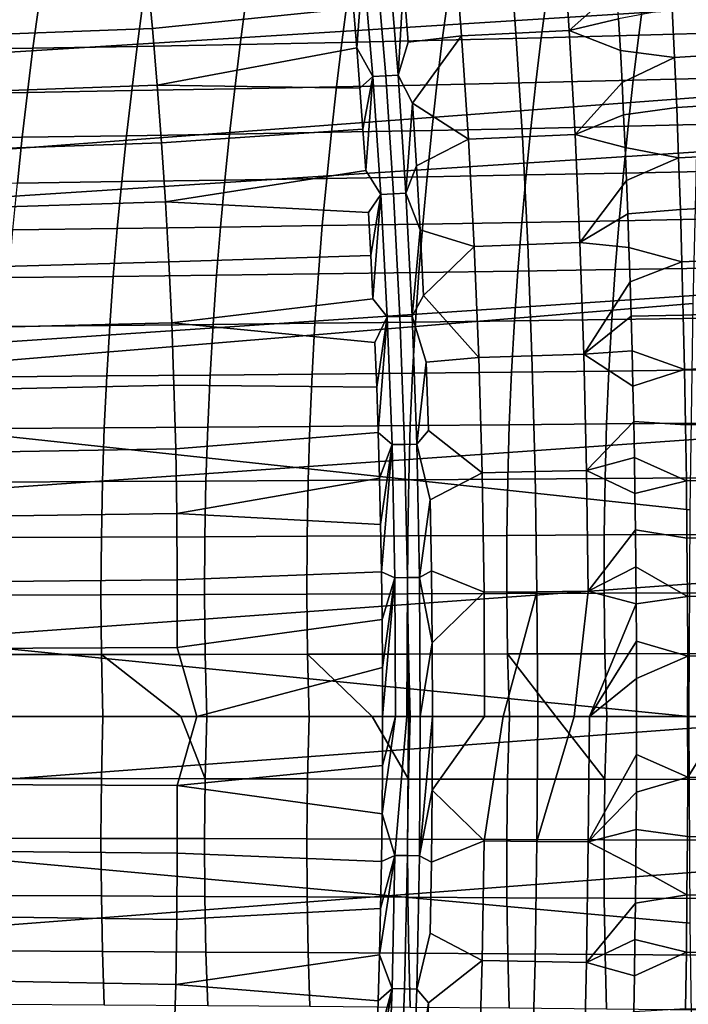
# Model space of a CAD drawing. Header units: metres. Extents: x -248 to 28, y -28 to 28.
# Tile 221 of 256: x -45.45 to -40.39, y -2.18 to 5.27. Entities that reach past the tile are written whole.
import ezdxf

# ---------------------------------------------------------------- set-up
doc = ezdxf.new("R2010")
doc.units = ezdxf.units.M
doc.layers.add('solid_10_061_053_XXX', color=7, linetype='CONTINUOUS')

msp = doc.modelspace()

# ---------------------------------------------------------------- linework, layer by layer
at = {"layer": 'solid_10_061_053_XXX'}
for points in [[(-39.359711, 6.479269, 168.469009), (-46.750118, 6.040224, 170.434769), (-46.700676, 4.953341, 170.632645), (-39.305565, 5.413336, 168.68576)], [(-40.269119, 6.234766, 162.164902), (-40.320351, 4.682454, 161.986069), (-48.542202, 4.067684, 164.31369), (-48.495419, 5.687834, 164.476334)], [(-42.167213, 5.903782, 108.235931), (-42.54818, 5.555715, 108.452202), (-42.511494, 5.102557, 108.560715), (-42.10725, 5.149085, 108.422668)], [(-41.695694, 5.169686, 108.304779), (-41.751785, 5.926539, 108.118484), (-42.167213, 5.903782, 108.235931), (-42.10725, 5.149085, 108.422668)], [(-41.293182, 5.190922, 108.20359), (-41.344883, 5.950046, 108.017387), (-41.751785, 5.926539, 108.118484), (-41.695694, 5.169686, 108.304779)], [(-40.932484, 5.512433, 108.052231), (-40.946857, 5.744987, 107.994888), (-41.344883, 5.950046, 108.017387), (-41.293182, 5.190922, 108.20359)], [(-42.852589, 5.698328, 108.511314), (-42.926365, 5.359462, 108.631683), (-42.900734, 5.058966, 108.702332)], [(-42.779564, 4.841485, 108.715164), (-42.852589, 5.698328, 108.511314), (-42.900734, 5.058966, 108.702332)], [(-42.681629, 4.846117, 108.680946), (-42.753235, 5.703528, 108.477173), (-42.852589, 5.698328, 108.511314), (-42.779564, 4.841485, 108.715164)], [(-42.586845, 4.850843, 108.647911), (-42.656956, 5.708837, 108.444176), (-42.753235, 5.703528, 108.477173), (-42.681629, 4.846117, 108.680946)], [(-42.54818, 5.555715, 108.452202), (-42.656956, 5.708837, 108.444176), (-42.586845, 4.850843, 108.647911)], [(-44.447308, 5.205383, 109.189636), (-44.487759, 5.62601, 109.08078), (-46.09734, 5.561054, 109.646736), (-46.056133, 5.143462, 109.758385)], [(-42.926365, 5.359462, 108.631683), (-42.953415, 5.655528, 108.557243), (-44.487759, 5.62601, 109.08078), (-44.447308, 5.205383, 109.189636)], [(-42.511494, 5.102557, 108.560715), (-42.54818, 5.555715, 108.452202), (-42.586845, 4.850843, 108.647911)], [(-40.918751, 5.276919, 108.107346), (-40.932484, 5.512433, 108.052231), (-41.293182, 5.190922, 108.20359)], [(-42.209652, 5.44756, 65.817757), (-42.253143, 5.116248, 65.659935), (-43.013039, 5.09931, 66.487976), (-42.969601, 5.42936, 66.64415)], [(-41.46048, 5.467024, 64.971367), (-41.50415, 5.134309, 64.81189), (-42.253143, 5.116248, 65.659935), (-42.209652, 5.44756, 65.817757)], [(-40.722813, 5.487753, 64.105232), (-40.7668, 5.153491, 63.944111), (-41.50415, 5.134309, 64.81189), (-41.46048, 5.467024, 64.971367)], [(-39.997379, 5.509743, 63.219654), (-40.041813, 5.173788, 63.056896), (-40.7668, 5.153491, 63.944111), (-40.722813, 5.487753, 64.105232)], [(-39.305565, 5.413336, 168.68576), (-46.700676, 4.953341, 170.632645), (-46.660976, 3.8597, 170.791397), (-39.261074, 4.339881, 168.863663)], [(-45.306702, 5.382276, 69.00206), (-45.350704, 5.055209, 68.850792), (-46.146774, 5.042729, 69.59758), (-46.10236, 5.369057, 69.747246)], [(-44.518864, 5.396727, 68.236404), (-44.562561, 5.068796, 68.083527), (-45.350704, 5.055209, 68.850792), (-45.306702, 5.382276, 69.00206)], [(-43.739582, 5.412419, 67.450401), (-43.783092, 5.083495, 67.295883), (-44.562561, 5.068796, 68.083527), (-44.518864, 5.396727, 68.236404)], [(-42.969601, 5.42936, 66.64415), (-43.013039, 5.09931, 66.487976), (-43.783092, 5.083495, 67.295883), (-43.739582, 5.412419, 67.450401)], [(-40.090599, 5.009707, 108.04493), (-40.10535, 5.380784, 107.963173), (-40.513073, 5.353806, 108.022339), (-40.495636, 4.984269, 108.103844)], [(-42.926365, 5.359462, 108.631683), (-44.447308, 5.205383, 109.189636), (-44.410465, 4.776709, 109.29052), (-42.900734, 5.058966, 108.702332)], [(-40.495636, 4.984269, 108.103844), (-40.513073, 5.353806, 108.022339), (-40.918751, 5.276919, 108.107346), (-40.90567, 5.038579, 108.160164)], [(-40.90567, 5.038579, 108.160164), (-40.918751, 5.276919, 108.107346), (-41.293182, 5.190922, 108.20359)], [(-44.410465, 4.776709, 109.29052), (-44.447308, 5.205383, 109.189636), (-46.056133, 5.143462, 109.758385), (-46.019135, 4.718247, 109.86203)], [(-42.10725, 5.149085, 108.422668), (-42.511494, 5.102557, 108.560715), (-42.586845, 4.850843, 108.647911), (-42.47789, 4.639039, 108.660423)], [(-42.055611, 4.366873, 108.58445), (-42.10725, 5.149085, 108.422668), (-42.47789, 4.639039, 108.660423)], [(-41.647499, 4.384941, 108.466179), (-41.695694, 5.169686, 108.304779), (-42.10725, 5.149085, 108.422668), (-42.055611, 4.366873, 108.58445)], [(-41.248955, 4.403529, 108.364914), (-41.293182, 5.190922, 108.20359), (-41.695694, 5.169686, 108.304779), (-41.647499, 4.384941, 108.466179)], [(-40.7668, 5.153491, 63.944111), (-40.808254, 4.812849, 63.789616), (-41.545334, 4.795224, 64.658951), (-41.50415, 5.134309, 64.81189)], [(-40.89323, 4.797195, 108.210701), (-40.90567, 5.038579, 108.160164), (-41.293182, 5.190922, 108.20359), (-41.248955, 4.403529, 108.364914)], [(-40.041813, 5.173788, 63.056896), (-40.083675, 4.831446, 62.900867), (-40.808254, 4.812849, 63.789616), (-40.7668, 5.153491, 63.944111)], [(-44.562561, 5.068796, 68.083527), (-44.603905, 4.734585, 67.936905), (-45.39238, 4.721895, 68.70575), (-45.350704, 5.055209, 68.850792)], [(-43.783092, 5.083495, 67.295883), (-43.824211, 4.748262, 67.147682), (-44.603905, 4.734585, 67.936905), (-44.562561, 5.068796, 68.083527)], [(-43.013039, 5.09931, 66.487976), (-43.054054, 4.762927, 66.338196), (-43.824211, 4.748262, 67.147682), (-43.783092, 5.083495, 67.295883)], [(-42.253143, 5.116248, 65.659935), (-42.294178, 4.778581, 65.508568), (-43.054054, 4.762927, 66.338196), (-43.013039, 5.09931, 66.487976)], [(-41.50415, 5.134309, 64.81189), (-41.545334, 4.795224, 64.658951), (-42.294178, 4.778581, 65.508568), (-42.253143, 5.116248, 65.659935)], [(-45.350704, 5.055209, 68.850792), (-45.39238, 4.721895, 68.70575), (-46.188885, 4.710189, 69.454094), (-46.146774, 5.042729, 69.59758)], [(-42.876545, 4.754017, 108.769112), (-42.900734, 5.058966, 108.702332), (-44.410465, 4.776709, 109.29052)], [(-42.779564, 4.841485, 108.715164), (-42.900734, 5.058966, 108.702332), (-42.876545, 4.754017, 108.769112)], [(-40.495636, 4.984269, 108.103844), (-40.90567, 5.038579, 108.160164), (-40.89323, 4.797195, 108.210701)], [(-40.077122, 4.631969, 108.12101), (-40.090599, 5.009707, 108.04493), (-40.495636, 4.984269, 108.103844), (-40.479618, 4.608165, 108.179695)], [(-40.495636, 4.984269, 108.103844), (-40.89323, 4.797195, 108.210701), (-40.881435, 4.552837, 108.258881), (-40.479618, 4.608165, 108.179695)], [(-42.779564, 4.841485, 108.715164), (-42.876545, 4.754017, 108.769112), (-42.853817, 4.444512, 108.831963)], [(-42.779564, 4.841485, 108.715164), (-42.853817, 4.444512, 108.831963), (-42.832577, 4.13049, 108.890793)], [(-42.718391, 3.950044, 108.886627), (-42.779564, 4.841485, 108.715164), (-42.832577, 4.13049, 108.890793)], [(-42.621681, 3.953986, 108.852371), (-42.681629, 4.846117, 108.680946), (-42.779564, 4.841485, 108.715164), (-42.718391, 3.950044, 108.886627)], [(-42.528214, 3.958005, 108.819305), (-42.586845, 4.850843, 108.647911), (-42.681629, 4.846117, 108.680946), (-42.621681, 3.953986, 108.852371)], [(-42.47789, 4.639039, 108.660423), (-42.586845, 4.850843, 108.647911), (-42.528214, 3.958005, 108.819305)], [(-44.377323, 4.339846, 109.383278), (-44.410465, 4.776709, 109.29052), (-46.019135, 4.718247, 109.86203), (-45.986458, 4.285275, 109.957527)], [(-42.853817, 4.444512, 108.831963), (-42.876545, 4.754017, 108.769112), (-44.410465, 4.776709, 109.29052), (-44.377323, 4.339846, 109.383278)], [(-42.294178, 4.778581, 65.508568), (-42.332623, 4.434351, 65.3638), (-43.092518, 4.420005, 66.194946), (-43.054054, 4.762927, 66.338196)], [(-41.545334, 4.795224, 64.658951), (-41.583881, 4.449554, 64.512688), (-42.332623, 4.434351, 65.3638), (-42.294178, 4.778581, 65.508568)], [(-40.808254, 4.812849, 63.789616), (-40.847034, 4.465607, 63.64188), (-41.583881, 4.449554, 64.512688), (-41.545334, 4.795224, 64.658951)], [(-40.881435, 4.552837, 108.258881), (-40.89323, 4.797195, 108.210701), (-41.248955, 4.403529, 108.364914)], [(-40.083675, 4.831446, 62.900867), (-40.122814, 4.482498, 62.75169), (-40.847034, 4.465607, 63.64188), (-40.808254, 4.812849, 63.789616)], [(-45.39238, 4.721895, 68.70575), (-45.431606, 4.382143, 68.567078), (-46.228584, 4.371253, 69.316948), (-46.188885, 4.710189, 69.454094)], [(-44.603905, 4.734585, 67.936905), (-44.642765, 4.3939, 67.796707), (-45.431606, 4.382143, 68.567078), (-45.39238, 4.721895, 68.70575)], [(-43.824211, 4.748262, 67.147682), (-43.86282, 4.406521, 67.005951), (-44.642765, 4.3939, 67.796707), (-44.603905, 4.734585, 67.936905)], [(-43.054054, 4.762927, 66.338196), (-43.092518, 4.420005, 66.194946), (-43.86282, 4.406521, 67.005951), (-43.824211, 4.748262, 67.147682)], [(-40.320351, 4.682454, 161.986069), (-40.357227, 3.124776, 161.858139), (-48.573589, 2.442668, 164.205093), (-48.542202, 4.067684, 164.31369)], [(-42.44743, 4.165013, 108.751091), (-42.47789, 4.639039, 108.660423), (-42.528214, 3.958005, 108.819305)], [(-42.055611, 4.366873, 108.58445), (-42.47789, 4.639039, 108.660423), (-42.44743, 4.165013, 108.751091)], [(-40.064896, 4.24748, 108.19133), (-40.077122, 4.631969, 108.12101), (-40.479618, 4.608165, 108.179695), (-40.465008, 4.225406, 108.249809)], [(-40.870296, 4.30569, 108.304649), (-40.881435, 4.552837, 108.258881), (-41.248955, 4.403529, 108.364914)], [(-40.465008, 4.225406, 108.249809), (-40.479618, 4.608165, 108.179695), (-40.881435, 4.552837, 108.258881), (-40.870296, 4.30569, 108.304649)], [(-40.122814, 4.482498, 62.75169), (-40.159088, 4.126719, 62.609486), (-40.882999, 4.111548, 63.50103), (-40.847034, 4.465607, 63.64188)], [(-43.86282, 4.406521, 67.005951), (-43.898785, 4.05807, 66.870857), (-44.679028, 4.046545, 67.663094), (-44.642765, 4.3939, 67.796707)], [(-42.853817, 4.444512, 108.831963), (-44.377323, 4.339846, 109.383278), (-44.347969, 3.894651, 109.467773), (-42.832577, 4.13049, 108.890793)], [(-43.092518, 4.420005, 66.194946), (-43.128304, 4.070339, 66.058372), (-43.898785, 4.05807, 66.870857), (-43.86282, 4.406521, 67.005951)], [(-42.332623, 4.434351, 65.3638), (-42.368343, 4.083346, 65.225777), (-43.128304, 4.070339, 66.058372), (-43.092518, 4.420005, 66.194946)], [(-41.583881, 4.449554, 64.512688), (-41.619663, 4.097086, 64.37323), (-42.368343, 4.083346, 65.225777), (-42.332623, 4.434351, 65.3638)], [(-41.212223, 3.58701, 108.500427), (-41.248955, 4.403529, 108.364914), (-41.647499, 4.384941, 108.466179), (-41.607292, 3.57145, 108.601746)], [(-40.847034, 4.465607, 63.64188), (-40.882999, 4.111548, 63.50103), (-41.619663, 4.097086, 64.37323), (-41.583881, 4.449554, 64.512688)], [(-40.859821, 4.055879, 108.347946), (-40.870296, 4.30569, 108.304649), (-41.248955, 4.403529, 108.364914), (-41.212223, 3.58701, 108.500427)], [(-39.261074, 4.339881, 168.863663), (-46.660976, 3.8597, 170.791397), (-46.631092, 2.760769, 170.910797), (-39.226315, 3.260348, 169.002502)], [(-45.431606, 4.382143, 68.567078), (-45.468269, 4.035766, 68.434959), (-46.265759, 4.025739, 69.18631), (-46.228584, 4.371253, 69.316948)], [(-44.347969, 3.894651, 109.467773), (-44.377323, 4.339846, 109.383278), (-45.986458, 4.285275, 109.957527), (-45.958229, 3.84441, 110.044746)], [(-44.642765, 4.3939, 67.796707), (-44.679028, 4.046545, 67.663094), (-45.468269, 4.035766, 68.434959), (-45.431606, 4.382143, 68.567078)], [(-42.012436, 3.556298, 108.720345), (-42.055611, 4.366873, 108.58445), (-42.44743, 4.165013, 108.751091), (-42.420193, 3.680666, 108.832405)], [(-41.607292, 3.57145, 108.601746), (-41.647499, 4.384941, 108.466179), (-42.055611, 4.366873, 108.58445), (-42.012436, 3.556298, 108.720345)], [(-40.465008, 4.225406, 108.249809), (-40.870296, 4.30569, 108.304649), (-40.859821, 4.055879, 108.347946)], [(-40.053902, 3.856147, 108.255768), (-40.064896, 4.24748, 108.19133), (-40.465008, 4.225406, 108.249809), (-40.45179, 3.8359, 108.314064)], [(-40.465008, 4.225406, 108.249809), (-40.859821, 4.055879, 108.347946), (-40.849995, 3.803173, 108.388779), (-40.45179, 3.8359, 108.314064)], [(-42.718391, 3.950044, 108.886627), (-42.832577, 4.13049, 108.890793), (-44.347969, 3.894651, 109.467773), (-42.812855, 3.811958, 108.945534)], [(-42.420193, 3.680666, 108.832405), (-42.44743, 4.165013, 108.751091), (-42.528214, 3.958005, 108.819305)], [(-41.619663, 4.097086, 64.37323), (-41.652504, 3.7375, 64.240822), (-42.401173, 3.72525, 65.094734), (-42.368343, 4.083346, 65.225777)], [(-40.882999, 4.111548, 63.50103), (-40.915977, 3.750352, 63.367294), (-41.652504, 3.7375, 64.240822), (-41.619663, 4.097086, 64.37323)], [(-40.159088, 4.126719, 62.609486), (-40.192322, 3.763791, 62.474476), (-40.915977, 3.750352, 63.367294), (-40.882999, 4.111548, 63.50103)], [(-44.679028, 4.046545, 67.663094), (-44.712524, 3.692212, 67.536316), (-45.502216, 3.682459, 68.309639), (-45.468269, 4.035766, 68.434959)], [(-43.898785, 4.05807, 66.870857), (-43.931946, 3.702599, 66.742638), (-44.712524, 3.692212, 67.536316), (-44.679028, 4.046545, 67.663094)], [(-43.128304, 4.070339, 66.058372), (-43.16124, 3.713614, 65.928726), (-43.931946, 3.702599, 66.742638), (-43.898785, 4.05807, 66.870857)], [(-42.368343, 4.083346, 65.225777), (-42.401173, 3.72525, 65.094734), (-43.16124, 3.713614, 65.928726), (-43.128304, 4.070339, 66.058372)], [(-40.849995, 3.803173, 108.388779), (-40.859821, 4.055879, 108.347946), (-41.212223, 3.58701, 108.500427)], [(-42.718391, 3.950044, 108.886627), (-42.812855, 3.811958, 108.945534), (-42.794662, 3.488784, 108.996124)], [(-42.718391, 3.950044, 108.886627), (-42.794662, 3.488784, 108.996124), (-42.778057, 3.161024, 109.042419)], [(-42.669483, 3.022648, 109.024254), (-42.718391, 3.950044, 108.886627), (-42.778057, 3.161024, 109.042419)], [(-42.57378, 3.025774, 108.989967), (-42.621681, 3.953986, 108.852371), (-42.718391, 3.950044, 108.886627), (-42.669483, 3.022648, 109.024254)], [(-42.481403, 3.028961, 108.956902), (-42.528214, 3.958005, 108.819305), (-42.621681, 3.953986, 108.852371), (-42.57378, 3.025774, 108.989967)], [(-42.420193, 3.680666, 108.832405), (-42.528214, 3.958005, 108.819305), (-42.481403, 3.028961, 108.956902)], [(-44.322498, 3.440967, 109.543831), (-44.347969, 3.894651, 109.467773), (-45.958229, 3.84441, 110.044746), (-45.934574, 3.395502, 110.123535)], [(-42.794662, 3.488784, 108.996124), (-42.812855, 3.811958, 108.945534), (-44.347969, 3.894651, 109.467773), (-44.322498, 3.440967, 109.543831)], [(-40.840828, 3.547687, 108.427086), (-40.849995, 3.803173, 108.388779), (-41.212223, 3.58701, 108.500427)], [(-40.439957, 3.439528, 108.372345), (-40.45179, 3.8359, 108.314064), (-40.849995, 3.803173, 108.388779), (-40.840828, 3.547687, 108.427086)], [(-40.044117, 3.457854, 108.314209), (-40.053902, 3.856147, 108.255768), (-40.45179, 3.8359, 108.314064), (-40.439957, 3.439528, 108.372345)], [(-42.401173, 3.72525, 65.094734), (-42.430744, 3.359116, 64.971451), (-43.190968, 3.348874, 65.806801), (-43.16124, 3.713614, 65.928726)], [(-41.652504, 3.7375, 64.240822), (-41.682037, 3.369861, 64.116226), (-42.430744, 3.359116, 64.971451), (-42.401173, 3.72525, 65.094734)], [(-40.915977, 3.750352, 63.367294), (-40.945595, 3.381094, 63.241436), (-41.682037, 3.369861, 64.116226), (-41.652504, 3.7375, 64.240822)], [(-40.192322, 3.763791, 62.474476), (-40.222141, 3.392801, 62.347408), (-40.945595, 3.381094, 63.241436), (-40.915977, 3.750352, 63.367294)], [(-44.712524, 3.692212, 67.536316), (-44.742916, 3.32993, 67.417191), (-45.5331, 3.321243, 68.19194), (-45.502216, 3.682459, 68.309639)], [(-43.931946, 3.702599, 66.742638), (-43.961948, 3.339142, 66.622101), (-44.742916, 3.32993, 67.417191), (-44.712524, 3.692212, 67.536316)], [(-43.16124, 3.713614, 65.928726), (-43.190968, 3.348874, 65.806801), (-43.961948, 3.339142, 66.622101), (-43.931946, 3.702599, 66.742638)], [(-42.396252, 3.185848, 108.904076), (-42.420193, 3.680666, 108.832405), (-42.481403, 3.028961, 108.956902)], [(-42.012436, 3.556298, 108.720345), (-42.420193, 3.680666, 108.832405), (-42.396252, 3.185848, 108.904076)], [(-41.183102, 2.740143, 108.608856), (-41.212223, 3.58701, 108.500427), (-41.607292, 3.57145, 108.601746), (-41.575268, 2.727983, 108.710197)], [(-40.832329, 3.289603, 108.462784), (-40.840828, 3.547687, 108.427086), (-41.212223, 3.58701, 108.500427), (-41.183102, 2.740143, 108.608856)], [(-41.977997, 2.71612, 108.829071), (-42.012436, 3.556298, 108.720345), (-42.396252, 3.185848, 108.904076)], [(-41.575268, 2.727983, 108.710197), (-41.607292, 3.57145, 108.601746), (-42.012436, 3.556298, 108.720345), (-41.977997, 2.71612, 108.829071)], [(-40.439957, 3.439528, 108.372345), (-40.840828, 3.547687, 108.427086), (-40.832329, 3.289603, 108.462784)], [(-44.301048, 2.978511, 109.611183), (-44.322498, 3.440967, 109.543831), (-45.934574, 3.395502, 110.123535), (-45.915665, 2.938266, 110.193642)], [(-42.794662, 3.488784, 108.996124), (-44.322498, 3.440967, 109.543831), (-44.301048, 2.978511, 109.611183), (-42.778057, 3.161024, 109.042419)], [(-40.429516, 3.036117, 108.424461), (-40.439957, 3.439528, 108.372345), (-40.832329, 3.289603, 108.462784), (-40.824501, 3.028993, 108.495827)], [(-40.035538, 3.052429, 108.36647), (-40.044117, 3.457854, 108.314209), (-40.439957, 3.439528, 108.372345), (-40.429516, 3.036117, 108.424461)], [(-42.430744, 3.359116, 64.971451), (-42.456627, 2.983773, 64.856926), (-43.217064, 2.974933, 65.693596), (-43.190968, 3.348874, 65.806801)], [(-41.682037, 3.369861, 64.116226), (-41.707832, 2.993012, 64.000427), (-42.456627, 2.983773, 64.856926), (-42.430744, 3.359116, 64.971451)], [(-40.945595, 3.381094, 63.241436), (-40.971416, 3.002635, 63.124416), (-41.707832, 2.993012, 64.000427), (-41.682037, 3.369861, 64.116226)], [(-40.222141, 3.392801, 62.347408), (-40.248112, 3.012628, 62.229233), (-40.971416, 3.002635, 63.124416), (-40.945595, 3.381094, 63.241436)], [(-44.742916, 3.32993, 67.417191), (-44.769772, 2.958485, 67.306732), (-45.560501, 2.950895, 68.082893), (-45.5331, 3.321243, 68.19194)], [(-43.961948, 3.339142, 66.622101), (-43.988369, 2.966501, 66.510246), (-44.769772, 2.958485, 67.306732), (-44.742916, 3.32993, 67.417191)], [(-43.190968, 3.348874, 65.806801), (-43.217064, 2.974933, 65.693596), (-43.988369, 2.966501, 66.510246), (-43.961948, 3.339142, 66.622101)], [(-40.824501, 3.028993, 108.495827), (-40.832329, 3.289603, 108.462784), (-41.183102, 2.740143, 108.608856)], [(-39.226315, 3.260348, 169.002502), (-46.631092, 2.760769, 170.910797), (-46.611095, 1.658038, 170.990585), (-39.201374, 2.176223, 169.101974)], [(-42.669483, 3.022648, 109.024254), (-42.778057, 3.161024, 109.042419), (-44.301048, 2.978511, 109.611183), (-42.763077, 2.828645, 109.084305)], [(-41.977997, 2.71612, 108.829071), (-42.396252, 3.185848, 108.904076), (-42.481403, 3.028961, 108.956902), (-42.375736, 2.68065, 108.96566)], [(-40.357227, 3.124776, 161.858139), (-40.379467, 1.563355, 161.781281), (-48.573589, 2.442668, 164.205093)], [(-42.456627, 2.983773, 64.856926), (-42.478394, 2.598048, 64.752129), (-43.239094, 2.590604, 65.590096), (-43.217064, 2.974933, 65.693596)], [(-42.669483, 3.022648, 109.024254), (-42.763077, 2.828645, 109.084305), (-42.749756, 2.491458, 109.121666)], [(-42.669483, 3.022648, 109.024254), (-42.749756, 2.491458, 109.121666), (-42.738144, 2.149606, 109.154388)], [(-42.633564, 2.056965, 109.125771), (-42.669483, 3.022648, 109.024254), (-42.738144, 2.149606, 109.154388)], [(-42.538593, 2.059157, 109.091454), (-42.57378, 3.025774, 108.989967), (-42.669483, 3.022648, 109.024254), (-42.633564, 2.056965, 109.125771)], [(-42.44706, 2.061389, 109.058388), (-42.481403, 3.028961, 108.956902), (-42.57378, 3.025774, 108.989967), (-42.538593, 2.059157, 109.091454)], [(-42.375736, 2.68065, 108.96566), (-42.481403, 3.028961, 108.956902), (-42.44706, 2.061389, 109.058388)], [(-41.707832, 2.993012, 64.000427), (-41.729454, 2.605797, 63.894386), (-42.478394, 2.598048, 64.752129), (-42.456627, 2.983773, 64.856926)], [(-40.971416, 3.002635, 63.124416), (-40.993011, 2.613835, 63.017189), (-41.729454, 2.605797, 63.894386), (-41.707832, 2.993012, 64.000427)], [(-40.817348, 2.765615, 108.526199), (-40.824501, 3.028993, 108.495827), (-41.183102, 2.740143, 108.608856)], [(-40.248112, 3.012628, 62.229233), (-40.269798, 2.622149, 62.120888), (-40.993011, 2.613835, 63.017189), (-40.971416, 3.002635, 63.124416)], [(-40.420475, 2.625487, 108.470238), (-40.429516, 3.036117, 108.424461), (-40.824501, 3.028993, 108.495827), (-40.817348, 2.765615, 108.526199)], [(-40.028164, 2.639698, 108.412376), (-40.035538, 3.052429, 108.36647), (-40.429516, 3.036117, 108.424461), (-40.420475, 2.625487, 108.470238)], [(-44.283772, 2.506933, 109.669533), (-44.301048, 2.978511, 109.611183), (-45.915665, 2.938266, 110.193642), (-45.901695, 2.472345, 110.254753)], [(-44.769772, 2.958485, 67.306732), (-44.792675, 2.576667, 67.205956), (-45.584003, 2.570192, 67.983521), (-45.560501, 2.950895, 68.082893)], [(-43.988369, 2.966501, 66.510246), (-44.01078, 2.583474, 66.408096), (-44.792675, 2.576667, 67.205956), (-44.769772, 2.958485, 67.306732)], [(-42.749756, 2.491458, 109.121666), (-42.763077, 2.828645, 109.084305), (-44.301048, 2.978511, 109.611183), (-44.283772, 2.506933, 109.669533)], [(-43.217064, 2.974933, 65.693596), (-43.239094, 2.590604, 65.590096), (-44.01078, 2.583474, 66.408096), (-43.988369, 2.966501, 66.510246)], [(-40.810875, 2.499618, 108.553825), (-40.817348, 2.765615, 108.526199), (-41.183102, 2.740143, 108.608856)], [(-40.420475, 2.625487, 108.470238), (-40.817348, 2.765615, 108.526199), (-40.810875, 2.499618, 108.553825)], [(-41.952705, 1.844559, 108.90889), (-41.977997, 2.71612, 108.829071), (-42.375736, 2.68065, 108.96566), (-42.358749, 2.164915, 109.016777)], [(-41.551773, 1.852783, 108.78981), (-41.575268, 2.727983, 108.710197), (-41.977997, 2.71612, 108.829071), (-41.952705, 1.844559, 108.90889)], [(-41.161854, 1.861198, 108.688454), (-41.183102, 2.740143, 108.608856), (-41.575268, 2.727983, 108.710197), (-41.551773, 1.852783, 108.78981)], [(-40.805084, 2.231207, 108.578659), (-40.810875, 2.499618, 108.553825), (-41.183102, 2.740143, 108.608856), (-41.161854, 1.861198, 108.688454)], [(-42.358749, 2.164915, 109.016777), (-42.375736, 2.68065, 108.96566), (-42.44706, 2.061389, 109.058388)], [(-40.993011, 2.613835, 63.017189), (-41.009937, 2.213553, 62.920719), (-41.746464, 2.207057, 63.799084), (-41.729454, 2.605797, 63.894386)], [(-40.269798, 2.622149, 62.120888), (-40.286755, 2.220243, 62.023323), (-41.009937, 2.213553, 62.920719), (-40.993011, 2.613835, 63.017189)], [(-40.412834, 2.207456, 108.509491), (-40.420475, 2.625487, 108.470238), (-40.810875, 2.499618, 108.553825), (-40.805084, 2.231207, 108.578659)], [(-40.021988, 2.219484, 108.451721), (-40.028164, 2.639698, 108.412376), (-40.420475, 2.625487, 108.470238), (-40.412834, 2.207456, 108.509491)], [(-44.792675, 2.576667, 67.205956), (-44.811203, 2.183262, 67.115875), (-45.603191, 2.17791, 67.894836), (-45.584003, 2.570192, 67.983521)], [(-44.01078, 2.583474, 66.408096), (-44.028755, 2.188861, 66.316643), (-44.811203, 2.183262, 67.115875), (-44.792675, 2.576667, 67.205956)], [(-43.239094, 2.590604, 65.590096), (-43.25663, 2.1947, 65.497314), (-44.028755, 2.188861, 66.316643), (-44.01078, 2.583474, 66.408096)], [(-42.478394, 2.598048, 64.752129), (-42.495609, 2.200768, 64.658058), (-43.25663, 2.1947, 65.497314), (-43.239094, 2.590604, 65.590096)], [(-41.729454, 2.605797, 63.894386), (-41.746464, 2.207057, 63.799084), (-42.495609, 2.200768, 64.658058), (-42.478394, 2.598048, 64.752129)], [(-44.270832, 2.025885, 109.718536), (-44.283772, 2.506933, 109.669533), (-45.901695, 2.472345, 110.254753), (-45.892864, 1.997383, 110.306549)], [(-42.738144, 2.149606, 109.154388), (-42.749756, 2.491458, 109.121666), (-44.283772, 2.506933, 109.669533), (-44.270832, 2.025885, 109.718536)], [(-40.386909, 0.000003, 161.755646), (-48.589348, 0.81457, 164.150742), (-48.573589, 2.442668, 164.205093), (-40.379467, 1.563355, 161.781281)], [(-39.201374, 2.176223, 169.101974), (-46.611095, 1.658038, 170.990585), (-46.601059, 0.553007, 171.030502), (-39.18634, 1.089, 169.161758)], [(-44.811203, 2.183262, 67.115875), (-44.824932, 1.777057, 67.037498), (-45.617641, 1.772825, 67.817871), (-45.603191, 2.17791, 67.894836)], [(-44.028755, 2.188861, 66.316643), (-44.04187, 1.781463, 66.236893), (-44.824932, 1.777057, 67.037498), (-44.811203, 2.183262, 67.115875)], [(-43.25663, 2.1947, 65.497314), (-43.269245, 1.786033, 65.416229), (-44.04187, 1.781463, 66.236893), (-44.028755, 2.188861, 66.316643)], [(-42.495609, 2.200768, 64.658058), (-42.507839, 1.790761, 64.575691), (-43.269245, 1.786033, 65.416229), (-43.25663, 2.1947, 65.497314)], [(-41.746464, 2.207057, 63.799084), (-41.75843, 1.795637, 63.715488), (-42.507839, 1.790761, 64.575691), (-42.495609, 2.200768, 64.658058)], [(-41.952705, 1.844559, 108.90889), (-42.358749, 2.164915, 109.016777), (-42.44706, 2.061389, 109.058388), (-42.345406, 1.638841, 109.057053)], [(-41.009937, 2.213553, 62.920719), (-41.021759, 1.800649, 62.83596), (-41.75843, 1.795637, 63.715488), (-41.746464, 2.207057, 63.799084)], [(-40.79998, 1.960422, 108.600662), (-40.805084, 2.231207, 108.578659), (-41.161854, 1.861198, 108.688454)], [(-40.286755, 2.220243, 62.023323), (-40.29855, 1.805786, 61.937477), (-41.021759, 1.800649, 62.83596), (-41.009937, 2.213553, 62.920719)], [(-40.406605, 1.781846, 108.542023), (-40.412834, 2.207456, 108.509491), (-40.805084, 2.231207, 108.578659), (-40.79998, 1.960422, 108.600662)], [(-40.017002, 1.79161, 108.484337), (-40.021988, 2.219484, 108.451721), (-40.412834, 2.207456, 108.509491), (-40.406605, 1.781846, 108.542023)], [(-42.738144, 2.149606, 109.154388), (-44.270832, 2.025885, 109.718536), (-44.26239, 1.535017, 109.757904), (-42.728279, 1.803066, 109.18235)], [(-42.633564, 2.056965, 109.125771), (-42.738144, 2.149606, 109.154388), (-42.728279, 1.803066, 109.18235)], [(-44.26239, 1.535017, 109.757904), (-44.270832, 2.025885, 109.718536), (-45.892864, 1.997383, 110.306549), (-45.889359, 1.513024, 110.348732)], [(-42.633564, 2.056965, 109.125771), (-42.728279, 1.803066, 109.18235), (-42.720192, 1.451668, 109.205452)], [(-42.633564, 2.056965, 109.125771), (-42.720192, 1.451668, 109.205452), (-42.713924, 1.095676, 109.223595)], [(-42.611473, 1.050311, 109.188599), (-42.633564, 2.056965, 109.125771), (-42.713924, 1.095676, 109.223595)], [(-42.516907, 1.051458, 109.154243), (-42.538593, 2.059157, 109.091454), (-42.633564, 2.056965, 109.125771), (-42.611473, 1.050311, 109.188599)], [(-42.42593, 1.052625, 109.121193), (-42.44706, 2.061389, 109.058388), (-42.538593, 2.059157, 109.091454), (-42.516907, 1.051458, 109.154243)], [(-42.345406, 1.638841, 109.057053), (-42.44706, 2.061389, 109.058388), (-42.42593, 1.052625, 109.121193)], [(-40.795555, 1.687049, 108.61982), (-40.79998, 1.960422, 108.600662), (-41.161854, 1.861198, 108.688454)], [(-40.406605, 1.781846, 108.542023), (-40.79998, 1.960422, 108.600662), (-40.795555, 1.687049, 108.61982)], [(-42.720192, 1.451668, 109.205452), (-42.728279, 1.803066, 109.18235), (-44.26239, 1.535017, 109.757904)], [(-42.507839, 1.790761, 64.575691), (-42.514652, 1.366853, 64.506012), (-43.276508, 1.363417, 65.347855), (-43.269245, 1.786033, 65.416229)], [(-41.75843, 1.795637, 63.715488), (-41.764919, 1.370378, 63.644573), (-42.514652, 1.366853, 64.506012), (-42.507839, 1.790761, 64.575691)], [(-41.937004, 0.939793, 108.958023), (-41.952705, 1.844559, 108.90889), (-42.345406, 1.638841, 109.057053), (-42.335785, 1.10246, 109.086143)], [(-41.537159, 0.944053, 108.838799), (-41.551773, 1.852783, 108.78981), (-41.952705, 1.844559, 108.90889), (-41.937004, 0.939793, 108.958023)], [(-41.021759, 1.800649, 62.83596), (-41.028042, 1.373982, 62.763878), (-41.764919, 1.370378, 63.644573), (-41.75843, 1.795637, 63.715488)], [(-41.148743, 0.948406, 108.737465), (-41.161854, 1.861198, 108.688454), (-41.551773, 1.852783, 108.78981), (-41.537159, 0.944053, 108.838799)], [(-40.791817, 1.411285, 108.636093), (-40.795555, 1.687049, 108.61982), (-41.161854, 1.861198, 108.688454), (-41.148743, 0.948406, 108.737465)], [(-40.29855, 1.805786, 61.937477), (-40.304745, 1.377656, 61.864304), (-41.028042, 1.373982, 62.763878), (-41.021759, 1.800649, 62.83596)], [(-40.013203, 1.355901, 108.51004), (-40.017002, 1.79161, 108.484337), (-40.406605, 1.781846, 108.542023), (-40.401794, 1.348475, 108.567657)], [(-44.824932, 1.777057, 67.037498), (-44.833443, 1.356841, 66.971855), (-45.626942, 1.353716, 67.753647), (-45.617641, 1.772825, 67.817871)], [(-44.04187, 1.781463, 66.236893), (-44.049698, 1.360078, 66.169861), (-44.833443, 1.356841, 66.971855), (-44.824932, 1.777057, 67.037498)], [(-43.269245, 1.786033, 65.416229), (-43.276508, 1.363417, 65.347855), (-44.049698, 1.360078, 66.169861), (-44.04187, 1.781463, 66.236893)], [(-40.401794, 1.348475, 108.567657), (-40.406605, 1.781846, 108.542023), (-40.795555, 1.687049, 108.61982), (-40.791817, 1.411285, 108.636093)], [(-42.335785, 1.10246, 109.086143), (-42.345406, 1.638841, 109.057053), (-42.42593, 1.052625, 109.121193)], [(-44.258598, 1.03398, 109.787292), (-44.26239, 1.535017, 109.757904), (-45.889359, 1.513024, 110.348732), (-45.89138, 1.018911, 110.380981)], [(-42.713924, 1.095676, 109.223595), (-42.720192, 1.451668, 109.205452), (-44.26239, 1.535017, 109.757904), (-44.258598, 1.03398, 109.787292)], [(-44.833443, 1.356841, 66.971855), (-44.836308, 0.921402, 66.919952), (-45.630676, 0.919357, 67.703178), (-45.626942, 1.353716, 67.753647)], [(-44.049698, 1.360078, 66.169861), (-44.051815, 0.923506, 66.116554), (-44.836308, 0.921402, 66.919952), (-44.833443, 1.356841, 66.971855)], [(-43.276508, 1.363417, 65.347855), (-43.277988, 0.925664, 65.293175), (-44.051815, 0.923506, 66.116554), (-44.049698, 1.360078, 66.169861)], [(-42.514652, 1.366853, 64.506012), (-42.515621, 0.927872, 64.450012), (-43.277988, 0.925664, 65.293175), (-43.276508, 1.363417, 65.347855)], [(-41.764919, 1.370378, 63.644573), (-41.765495, 0.930124, 63.587315), (-42.515621, 0.927872, 64.450012), (-42.514652, 1.366853, 64.506012)], [(-41.028042, 1.373982, 62.763878), (-41.028347, 0.932412, 62.705425), (-41.765495, 0.930124, 63.587315), (-41.764919, 1.370378, 63.644573)], [(-40.788769, 1.133361, 108.649437), (-40.791817, 1.411285, 108.636093), (-41.148743, 0.948406, 108.737465)], [(-40.304745, 1.377656, 61.864304), (-40.304901, 0.934729, 61.804741), (-41.028347, 0.932412, 62.705425), (-41.028042, 1.373982, 62.763878)], [(-40.398403, 0.907164, 108.586212), (-40.401794, 1.348475, 108.567657), (-40.791817, 1.411285, 108.636093), (-40.788769, 1.133361, 108.649437)], [(-40.01059, 0.91218, 108.528633), (-40.013203, 1.355901, 108.51004), (-40.401794, 1.348475, 108.567657), (-40.398403, 0.907164, 108.586212)], [(-40.7864, 0.853365, 108.659836), (-40.788769, 1.133361, 108.649437), (-41.148743, 0.948406, 108.737465)], [(-40.398403, 0.907164, 108.586212), (-40.788769, 1.133361, 108.649437), (-40.7864, 0.853365, 108.659836)], [(-39.18634, 1.089, 169.161758), (-46.601059, 0.553007, 171.030502), (-46.600998, -0.552797, 171.030487), (-39.181267, 0.000205, 169.181686)], [(-42.713924, 1.095676, 109.223595), (-44.258598, 1.03398, 109.787292), (-44.259617, 0.522424, 109.806404), (-42.709507, 0.73519, 109.236679)], [(-42.611473, 1.050311, 109.188599), (-42.713924, 1.095676, 109.223595), (-42.709507, 0.73519, 109.236679)], [(-42.611473, 1.050311, 109.188599), (-42.709507, 0.73519, 109.236679), (-42.706963, 0.369993, 109.244637)], [(-42.611473, 1.050311, 109.188599), (-42.706963, 0.369993, 109.244637), (-42.706322, 0, 109.247383)], [(-42.606911, 0, 109.211197), (-42.611473, 1.050311, 109.188599), (-42.706322, 0, 109.247383)], [(-42.520802, 0, 109.179855), (-42.516907, 1.051458, 109.154243), (-42.611473, 1.050311, 109.188599), (-42.606911, 0, 109.211197)], [(-42.510136, 0, 109.17598), (-42.516907, 1.051458, 109.154243), (-42.520802, 0, 109.179855)], [(-42.421577, 0, 109.143745), (-42.42593, 1.052625, 109.121193), (-42.516907, 1.051458, 109.154243), (-42.510136, 0, 109.17598)], [(-42.329971, 0.556335, 109.103767), (-42.335785, 1.10246, 109.086143), (-42.42593, 1.052625, 109.121193)], [(-42.329971, 0.556335, 109.103767), (-42.42593, 1.052625, 109.121193), (-42.421577, 0, 109.143745)], [(-41.937004, 0.939793, 108.958023), (-42.335785, 1.10246, 109.086143), (-42.329971, 0.556335, 109.103767)], [(-44.259617, 0.522424, 109.806404), (-44.258598, 1.03398, 109.787292), (-45.89138, 1.018911, 110.380981), (-45.899124, 0.514689, 110.402985)], [(-44.836308, 0.921402, 66.919952), (-44.833115, 0.469525, 66.882805), (-45.628422, 0.468526, 67.667496), (-45.630676, 0.919357, 67.703178)], [(-44.051815, 0.923506, 66.116554), (-44.047794, 0.470547, 66.077965), (-44.833115, 0.469525, 66.882805), (-44.836308, 0.921402, 66.919952)], [(-43.277988, 0.925664, 65.293175), (-43.273258, 0.471588, 65.253181), (-44.047794, 0.470547, 66.077965), (-44.051815, 0.923506, 66.116554)], [(-42.515621, 0.927872, 64.450012), (-42.510303, 0.472645, 64.408676), (-43.273258, 0.471588, 65.253181), (-43.277988, 0.925664, 65.293175)], [(-41.765495, 0.930124, 63.587315), (-41.75972, 0.473717, 63.544682), (-42.510303, 0.472645, 64.408676), (-42.515621, 0.927872, 64.450012)], [(-41.932762, 0, 108.975136), (-41.937004, 0.939793, 108.958023), (-42.329971, 0.556335, 109.103767), (-42.328018, 0, 109.109688)], [(-41.792419, 0, 108.931435), (-41.537159, 0.944053, 108.838799), (-41.937004, 0.939793, 108.958023), (-41.932762, 0, 108.975136)], [(-41.531326, 0, 108.855263), (-41.537159, 0.944053, 108.838799), (-41.792419, 0, 108.931435)], [(-41.028347, 0.932412, 62.705425), (-41.02224, 0.474798, 62.661572), (-41.75972, 0.473717, 63.544682), (-41.765495, 0.930124, 63.587315)], [(-41.254536, 0, 108.78154), (-41.148743, 0.948406, 108.737465), (-41.537159, 0.944053, 108.838799), (-41.531326, 0, 108.855263)], [(-40.7864, 0.853365, 108.659836), (-41.148743, 0.948406, 108.737465), (-41.254536, 0, 108.78154), (-41.140007, 0, 108.753151)], [(-40.304901, 0.934729, 61.804741), (-40.29858, 0.475885, 61.759735), (-41.02224, 0.474798, 62.661572), (-41.028347, 0.932412, 62.705425)], [(-40.396446, 0.457732, 108.597488), (-40.398403, 0.907164, 108.586212), (-40.7864, 0.853365, 108.659836), (-40.784714, 0.571148, 108.667282)], [(-40.009155, 0.460272, 108.539948), (-40.01059, 0.91218, 108.528633), (-40.398403, 0.907164, 108.586212), (-40.396446, 0.457732, 108.597488)], [(-40.784714, 0.571148, 108.667282), (-40.7864, 0.853365, 108.659836), (-41.140007, 0, 108.753151)], [(-40.379467, -1.563349, 161.781281), (-48.589348, -0.81457, 164.150742), (-48.589348, 0.81457, 164.150742), (-40.386909, 0.000003, 161.755646)], [(-42.709507, 0.73519, 109.236679), (-44.259617, 0.522424, 109.806404), (-44.109852, 0, 109.758224), (-42.706963, 0.369993, 109.244637)], [(-44.109852, 0, 109.758224), (-44.259617, 0.522424, 109.806404), (-45.899124, 0.514689, 110.402985), (-45.538776, 0, 110.278313)], [(-42.329971, 0.556335, 109.103767), (-42.421577, 0, 109.143745), (-42.328018, 0, 109.109688)], [(-40.783703, 0.286696, 108.671761), (-40.784714, 0.571148, 108.667282), (-41.140007, 0, 108.753151)], [(-40.396446, 0.457732, 108.597488), (-40.784714, 0.571148, 108.667282), (-40.783703, 0.286696, 108.671761)], [(-44.833115, 0.469525, 66.882805), (-44.821243, 0, 66.85923), (-45.619068, 0, 67.646957), (-45.628422, 0.468526, 67.667496)], [(-44.047794, 0.470547, 66.077965), (-44.036232, 0, 66.054092), (-44.232273, 0, 66.258057), (-44.833115, 0.469525, 66.882805)], [(-44.232273, 0, 66.258057), (-44.821243, 0, 66.85923), (-44.833115, 0.469525, 66.882805)], [(-43.273258, 0.471588, 65.253181), (-43.26017, 0, 65.227028), (-44.036232, 0, 66.054092), (-44.047794, 0.470547, 66.077965)], [(-42.510303, 0.472645, 64.408676), (-42.497131, 0, 64.381691), (-42.784641, 0, 64.704086), (-43.273258, 0.471588, 65.253181)], [(-42.784641, 0, 64.704086), (-43.26017, 0, 65.227028), (-43.273258, 0.471588, 65.253181)], [(-41.75972, 0.473717, 63.544682), (-41.745926, 0, 63.516197), (-42.497131, 0, 64.381691), (-42.510303, 0.472645, 64.408676)], [(-41.02224, 0.474798, 62.661572), (-41.008068, 0, 62.631783), (-41.393887, 0, 63.09861), (-41.75972, 0.473717, 63.544682)], [(-41.393887, 0, 63.09861), (-41.745926, 0, 63.516197), (-41.75972, 0.473717, 63.544682)], [(-40.29858, 0.475885, 61.759735), (-40.284569, 0, 61.729248), (-41.008068, 0, 62.631783), (-41.02224, 0.474798, 62.661572)], [(-40.397114, 0, 108.601509), (-40.396446, 0.457732, 108.597488), (-40.783703, 0.286696, 108.671761), (-40.783367, 0, 108.673256)], [(-40.107628, 0, 108.557114), (-40.009155, 0.460272, 108.539948), (-40.396446, 0.457732, 108.597488), (-40.397114, 0, 108.601509)], [(-42.706963, 0.369993, 109.244637), (-44.109852, 0, 109.758224), (-42.706322, 0, 109.247383)], [(-40.783703, 0.286696, 108.671761), (-41.140007, 0, 108.753151), (-40.783367, 0, 108.673256)], [(-39.181267, 0.000205, 169.181686), (-46.600998, -0.552797, 171.030487), (-46.610912, -1.657829, 170.99054), (-39.186161, -1.088591, 169.161728)], [(-44.259617, -0.522424, 109.806404), (-44.109852, 0, 109.758224), (-45.538776, 0, 110.278313), (-45.899124, -0.514689, 110.402985)], [(-42.706963, -0.369993, 109.244637), (-42.706322, 0, 109.247383), (-44.109852, 0, 109.758224), (-44.259617, -0.522424, 109.806404)], [(-42.709507, -0.73519, 109.236679), (-42.611473, -1.050311, 109.188599), (-42.520802, 0, 109.179855), (-42.606911, 0, 109.211197)], [(-42.709507, -0.73519, 109.236679), (-42.606911, 0, 109.211197), (-42.706963, -0.369993, 109.244637)], [(-42.706963, -0.369993, 109.244637), (-42.606911, 0, 109.211197), (-42.706322, 0, 109.247383)], [(-42.516907, -1.051458, 109.154243), (-42.510136, 0, 109.17598), (-42.520802, 0, 109.179855), (-42.611473, -1.050311, 109.188599)], [(-42.42593, -1.052625, 109.121193), (-42.421577, 0, 109.143745), (-42.510136, 0, 109.17598), (-42.516907, -1.051458, 109.154243)], [(-42.42593, -1.052625, 109.121193), (-42.328018, 0, 109.109688), (-42.421577, 0, 109.143745)], [(-42.329971, -0.556335, 109.103767), (-41.937004, -0.939793, 108.958023), (-41.792419, 0, 108.931435), (-41.932762, 0, 108.975136)], [(-41.537159, -0.944053, 108.838799), (-41.531326, 0, 108.855263), (-41.792419, 0, 108.931435), (-41.937004, -0.939793, 108.958023)], [(-41.537159, -0.944053, 108.838799), (-41.254536, 0, 108.78154), (-41.531326, 0, 108.855263)], [(-41.148743, -0.948406, 108.737465), (-41.140007, 0, 108.753151), (-41.254536, 0, 108.78154), (-41.537159, -0.944053, 108.838799)], [(-40.783703, -0.286696, 108.671761), (-40.783367, 0, 108.673256), (-41.140007, 0, 108.753151), (-41.148743, -0.948406, 108.737465)], [(-45.628422, -0.468527, 67.667496), (-45.619068, 0, 67.646957), (-44.821243, 0, 66.85923), (-44.833115, -0.469525, 66.882805)], [(-44.833115, -0.469525, 66.882805), (-44.821243, 0, 66.85923), (-44.232273, 0, 66.258057), (-44.047794, -0.470547, 66.077965)], [(-44.047794, -0.470547, 66.077965), (-44.232273, 0, 66.258057), (-44.036232, 0, 66.054092)], [(-44.047794, -0.470547, 66.077965), (-44.036232, 0, 66.054092), (-43.26017, 0, 65.227028), (-43.273258, -0.471588, 65.253181)], [(-43.273258, -0.471588, 65.253181), (-43.26017, 0, 65.227028), (-42.784641, 0, 64.704086), (-42.510303, -0.472645, 64.408676)], [(-42.510303, -0.472645, 64.408676), (-42.784641, 0, 64.704086), (-42.497131, 0, 64.381691)], [(-42.510303, -0.472645, 64.408676), (-42.497131, 0, 64.381691), (-41.745926, 0, 63.516197), (-41.75972, -0.473717, 63.544682)], [(-42.329971, -0.556335, 109.103767), (-42.328018, 0, 109.109688), (-42.42593, -1.052625, 109.121193)], [(-42.329971, -0.556335, 109.103767), (-41.932762, 0, 108.975136), (-42.328018, 0, 109.109688)], [(-41.75972, -0.473717, 63.544682), (-41.745926, 0, 63.516197), (-41.393887, 0, 63.09861), (-41.02224, -0.474798, 62.661572)], [(-41.02224, -0.474798, 62.661572), (-41.393887, 0, 63.09861), (-41.008068, 0, 62.631783)], [(-41.02224, -0.474798, 62.661572), (-41.008068, 0, 62.631783), (-40.284569, 0, 61.729248), (-40.29858, -0.475885, 61.759735)], [(-40.396446, -0.457732, 108.597488), (-40.397114, 0, 108.601509), (-40.783367, 0, 108.673256), (-40.783703, -0.286696, 108.671761)], [(-40.396446, -0.457732, 108.597488), (-40.107628, 0, 108.557114), (-40.397114, 0, 108.601509)], [(-40.009155, -0.460272, 108.539948), (-40.009483, 0, 108.543861), (-40.107628, 0, 108.557114), (-40.396446, -0.457732, 108.597488)], [(-40.784714, -0.571148, 108.667282), (-40.783703, -0.286696, 108.671761), (-41.148743, -0.948406, 108.737465)], [(-40.396446, -0.457732, 108.597488), (-40.783703, -0.286696, 108.671761), (-40.784714, -0.571148, 108.667282)], [(-42.709507, -0.73519, 109.236679), (-42.706963, -0.369993, 109.244637), (-44.259617, -0.522424, 109.806404)], [(-44.258598, -1.03398, 109.787292), (-44.259617, -0.522424, 109.806404), (-45.899124, -0.514689, 110.402985), (-45.89138, -1.018911, 110.380981)], [(-44.833115, -0.469525, 66.882805), (-44.836308, -0.921402, 66.919952), (-45.630676, -0.919357, 67.703178), (-45.628422, -0.468527, 67.667496)], [(-44.047794, -0.470547, 66.077965), (-44.051815, -0.923506, 66.116554), (-44.836308, -0.921402, 66.919952), (-44.833115, -0.469525, 66.882805)], [(-43.273258, -0.471588, 65.253181), (-43.277988, -0.925664, 65.293175), (-44.051815, -0.923506, 66.116554), (-44.047794, -0.470547, 66.077965)], [(-42.510303, -0.472645, 64.408676), (-42.515621, -0.927872, 64.450012), (-43.277988, -0.925664, 65.293175), (-43.273258, -0.471588, 65.253181)], [(-41.75972, -0.473717, 63.544682), (-41.765495, -0.930124, 63.587315), (-42.515621, -0.927872, 64.450012), (-42.510303, -0.472645, 64.408676)], [(-41.02224, -0.474798, 62.661572), (-41.028347, -0.932412, 62.705425), (-41.765495, -0.930124, 63.587315), (-41.75972, -0.473717, 63.544682)], [(-40.29858, -0.475885, 61.759735), (-40.304901, -0.93473, 61.804741), (-41.028347, -0.932412, 62.705425), (-41.02224, -0.474798, 62.661572)], [(-40.398403, -0.907164, 108.586212), (-40.396446, -0.457732, 108.597488), (-40.784714, -0.571148, 108.667282), (-40.7864, -0.853365, 108.659836)], [(-40.01059, -0.91218, 108.528633), (-40.009155, -0.460272, 108.539948), (-40.396446, -0.457732, 108.597488), (-40.398403, -0.907164, 108.586212)], [(-42.713924, -1.095676, 109.223595), (-42.709507, -0.73519, 109.236679), (-44.259617, -0.522424, 109.806404), (-44.258598, -1.03398, 109.787292)], [(-42.335785, -1.10246, 109.086143), (-42.329971, -0.556335, 109.103767), (-42.42593, -1.052625, 109.121193)], [(-41.937004, -0.939793, 108.958023), (-42.329971, -0.556335, 109.103767), (-42.335785, -1.10246, 109.086143)], [(-40.7864, -0.853365, 108.659836), (-40.784714, -0.571148, 108.667282), (-41.148743, -0.948406, 108.737465)], [(-42.611473, -1.050311, 109.188599), (-42.709507, -0.73519, 109.236679), (-42.713924, -1.095676, 109.223595)], [(-40.357227, -3.12477, 161.858139), (-48.573589, -2.442668, 164.205093), (-48.589348, -0.81457, 164.150742), (-40.379467, -1.563349, 161.781281)], [(-40.788769, -1.133361, 108.649437), (-40.7864, -0.853365, 108.659836), (-41.148743, -0.948406, 108.737465)], [(-40.401794, -1.348475, 108.567657), (-40.398403, -0.907164, 108.586212), (-40.7864, -0.853365, 108.659836), (-40.788769, -1.133361, 108.649437)], [(-44.836308, -0.921402, 66.919952), (-44.833443, -1.356841, 66.971855), (-45.626942, -1.353716, 67.753647), (-45.630676, -0.919357, 67.703178)], [(-44.051815, -0.923506, 66.116554), (-44.049698, -1.360078, 66.169861), (-44.833443, -1.356841, 66.971855), (-44.836308, -0.921402, 66.919952)], [(-43.277988, -0.925664, 65.293175), (-43.276508, -1.363417, 65.347855), (-44.049698, -1.360078, 66.169861), (-44.051815, -0.923506, 66.116554)], [(-42.515621, -0.927872, 64.450012), (-42.514652, -1.366853, 64.506012), (-43.276508, -1.363417, 65.347855), (-43.277988, -0.925664, 65.293175)], [(-41.765495, -0.930124, 63.587315), (-41.764919, -1.370378, 63.644573), (-42.514652, -1.366853, 64.506012), (-42.515621, -0.927872, 64.450012)], [(-41.952705, -1.844559, 108.90889), (-41.937004, -0.939793, 108.958023), (-42.335785, -1.10246, 109.086143), (-42.345406, -1.638841, 109.057053)], [(-41.551773, -1.852783, 108.78981), (-41.537159, -0.944053, 108.838799), (-41.937004, -0.939793, 108.958023), (-41.952705, -1.844559, 108.90889)], [(-41.028347, -0.932412, 62.705425), (-41.028042, -1.373982, 62.763878), (-41.764919, -1.370378, 63.644573), (-41.765495, -0.930124, 63.587315)], [(-41.161854, -1.861198, 108.688454), (-41.148743, -0.948406, 108.737465), (-41.537159, -0.944053, 108.838799), (-41.551773, -1.852783, 108.78981)], [(-40.791817, -1.411285, 108.636093), (-40.788769, -1.133361, 108.649437), (-41.148743, -0.948406, 108.737465), (-41.161854, -1.861198, 108.688454)], [(-40.304901, -0.93473, 61.804741), (-40.304745, -1.377656, 61.864304), (-41.028042, -1.373982, 62.763878), (-41.028347, -0.932412, 62.705425)], [(-40.013203, -1.355901, 108.51004), (-40.01059, -0.91218, 108.528633), (-40.398403, -0.907164, 108.586212), (-40.401794, -1.348475, 108.567657)], [(-44.26239, -1.535017, 109.757904), (-44.258598, -1.03398, 109.787292), (-45.89138, -1.018911, 110.380981), (-45.889359, -1.513024, 110.348732)], [(-42.720192, -1.451668, 109.205452), (-42.713924, -1.095676, 109.223595), (-44.258598, -1.03398, 109.787292), (-44.26239, -1.535017, 109.757904)], [(-39.186161, -1.088591, 169.161728), (-46.610912, -1.657829, 170.99054), (-46.630787, -2.76056, 170.910751), (-39.201012, -2.175815, 169.101913)], [(-42.611473, -1.050311, 109.188599), (-42.720192, -1.451668, 109.205452), (-42.728279, -1.803066, 109.18235)], [(-42.633564, -2.056965, 109.125771), (-42.611473, -1.050311, 109.188599), (-42.728279, -1.803066, 109.18235)], [(-42.611473, -1.050311, 109.188599), (-42.713924, -1.095676, 109.223595), (-42.720192, -1.451668, 109.205452)], [(-42.538593, -2.059157, 109.091454), (-42.516907, -1.051458, 109.154243), (-42.611473, -1.050311, 109.188599), (-42.633564, -2.056965, 109.125771)], [(-42.44706, -2.061389, 109.058388), (-42.42593, -1.052625, 109.121193), (-42.516907, -1.051458, 109.154243), (-42.538593, -2.059157, 109.091454)], [(-42.345406, -1.638841, 109.057053), (-42.335785, -1.10246, 109.086143), (-42.42593, -1.052625, 109.121193), (-42.44706, -2.061389, 109.058388)], [(-40.401794, -1.348475, 108.567657), (-40.788769, -1.133361, 108.649437), (-40.791817, -1.411285, 108.636093)], [(-44.833443, -1.356841, 66.971855), (-44.824932, -1.777057, 67.037498), (-45.617641, -1.772826, 67.817871), (-45.626942, -1.353716, 67.753647)], [(-44.049698, -1.360078, 66.169861), (-44.04187, -1.781463, 66.236893), (-44.824932, -1.777057, 67.037498), (-44.833443, -1.356841, 66.971855)], [(-43.276508, -1.363417, 65.347855), (-43.269245, -1.786033, 65.416229), (-44.04187, -1.781463, 66.236893), (-44.049698, -1.360078, 66.169861)], [(-42.514652, -1.366853, 64.506012), (-42.507839, -1.790761, 64.575691), (-43.269245, -1.786033, 65.416229), (-43.276508, -1.363417, 65.347855)], [(-41.764919, -1.370378, 63.644573), (-41.75843, -1.795637, 63.715488), (-42.507839, -1.790761, 64.575691), (-42.514652, -1.366853, 64.506012)], [(-41.028042, -1.373982, 62.763878), (-41.021759, -1.800649, 62.83596), (-41.75843, -1.795637, 63.715488), (-41.764919, -1.370378, 63.644573)], [(-40.795555, -1.687049, 108.61982), (-40.791817, -1.411285, 108.636093), (-41.161854, -1.861198, 108.688454)], [(-40.304745, -1.377656, 61.864304), (-40.29855, -1.805786, 61.937477), (-41.021759, -1.800649, 62.83596), (-41.028042, -1.373982, 62.763878)], [(-40.406605, -1.781846, 108.542023), (-40.401794, -1.348475, 108.567657), (-40.791817, -1.411285, 108.636093), (-40.795555, -1.687049, 108.61982)], [(-40.017002, -1.79161, 108.484337), (-40.013203, -1.355901, 108.51004), (-40.401794, -1.348475, 108.567657), (-40.406605, -1.781846, 108.542023)], [(-42.720192, -1.451668, 109.205452), (-44.26239, -1.535017, 109.757904), (-44.270832, -2.025885, 109.718536), (-42.728279, -1.803066, 109.18235)], [(-44.270832, -2.025885, 109.718536), (-44.26239, -1.535017, 109.757904), (-45.889359, -1.513024, 110.348732), (-45.892864, -1.997383, 110.306549)], [(-41.952705, -1.844559, 108.90889), (-42.345406, -1.638841, 109.057053), (-42.44706, -2.061389, 109.058388), (-42.358749, -2.164915, 109.016777)], [(-40.79998, -1.960422, 108.600662), (-40.795555, -1.687049, 108.61982), (-41.161854, -1.861198, 108.688454)], [(-40.406605, -1.781846, 108.542023), (-40.795555, -1.687049, 108.61982), (-40.79998, -1.960422, 108.600662)], [(-44.824932, -1.777057, 67.037498), (-44.811203, -2.183262, 67.115875), (-45.603191, -2.17791, 67.894836), (-45.617641, -1.772826, 67.817871)], [(-44.04187, -1.781463, 66.236893), (-44.028755, -2.188861, 66.316643), (-44.811203, -2.183262, 67.115875), (-44.824932, -1.777057, 67.037498)], [(-43.269245, -1.786033, 65.416229), (-43.25663, -2.1947, 65.497314), (-44.028755, -2.188861, 66.316643), (-44.04187, -1.781463, 66.236893)], [(-42.507839, -1.790761, 64.575691), (-42.495609, -2.200769, 64.658058), (-43.25663, -2.1947, 65.497314), (-43.269245, -1.786033, 65.416229)], [(-40.406605, -1.781846, 108.542023), (-40.79998, -1.960422, 108.600662), (-40.805084, -2.231207, 108.578659), (-40.412834, -2.207456, 108.509491)], [(-40.021988, -2.219484, 108.451721), (-40.017002, -1.79161, 108.484337), (-40.406605, -1.781846, 108.542023), (-40.412834, -2.207456, 108.509491)], [(-42.738144, -2.149606, 109.154388), (-42.728279, -1.803066, 109.18235), (-44.270832, -2.025885, 109.718536)], [(-42.633564, -2.056965, 109.125771), (-42.728279, -1.803066, 109.18235), (-42.738144, -2.149606, 109.154388)], [(-41.75843, -1.795637, 63.715488), (-41.746464, -2.207057, 63.799084), (-42.495609, -2.200769, 64.658058), (-42.507839, -1.790761, 64.575691)], [(-41.977997, -2.71612, 108.829071), (-41.952705, -1.844559, 108.90889), (-42.358749, -2.164915, 109.016777), (-42.375736, -2.68065, 108.96566)], [(-41.575268, -2.727983, 108.710197), (-41.551773, -1.852783, 108.78981), (-41.952705, -1.844559, 108.90889), (-41.977997, -2.71612, 108.829071)], [(-41.021759, -1.800649, 62.83596), (-41.009937, -2.213553, 62.920719), (-41.746464, -2.207057, 63.799084), (-41.75843, -1.795637, 63.715488)], [(-41.183102, -2.740143, 108.608856), (-41.161854, -1.861198, 108.688454), (-41.551773, -1.852783, 108.78981), (-41.575268, -2.727983, 108.710197)], [(-40.805084, -2.231207, 108.578659), (-40.79998, -1.960422, 108.600662), (-41.161854, -1.861198, 108.688454), (-41.183102, -2.740143, 108.608856)], [(-40.29855, -1.805786, 61.937477), (-40.286755, -2.220243, 62.023323), (-41.009937, -2.213553, 62.920719), (-41.021759, -1.800649, 62.83596)], [(-44.283772, -2.506933, 109.669533), (-44.270832, -2.025885, 109.718536), (-45.892864, -1.997383, 110.306549), (-45.901695, -2.472345, 110.254753)], [(-42.749756, -2.491458, 109.121666), (-42.738144, -2.149606, 109.154388), (-44.270832, -2.025885, 109.718536), (-44.283772, -2.506933, 109.669533)], [(-42.633564, -2.056965, 109.125771), (-42.749756, -2.491458, 109.121666), (-42.763077, -2.828645, 109.084305)], [(-42.669483, -3.022648, 109.024254), (-42.633564, -2.056965, 109.125771), (-42.763077, -2.828645, 109.084305)], [(-42.633564, -2.056965, 109.125771), (-42.738144, -2.149606, 109.154388), (-42.749756, -2.491458, 109.121666)], [(-42.57378, -3.025774, 108.989967), (-42.538593, -2.059157, 109.091454), (-42.633564, -2.056965, 109.125771), (-42.669483, -3.022648, 109.024254)], [(-42.481403, -3.028961, 108.956902), (-42.44706, -2.061389, 109.058388), (-42.538593, -2.059157, 109.091454), (-42.57378, -3.025774, 108.989967)], [(-42.358749, -2.164915, 109.016777), (-42.44706, -2.061389, 109.058388), (-42.481403, -3.028961, 108.956902)], [(-39.201012, -2.175815, 169.101913), (-46.630787, -2.76056, 170.910751), (-46.660549, -3.859493, 170.791321), (-39.225773, -3.259941, 169.002411)], [(-42.375736, -2.68065, 108.96566), (-42.358749, -2.164915, 109.016777), (-42.481403, -3.028961, 108.956902)]]:
    msp.add_3dface(points, dxfattribs=at)

doc.saveas('drawing.dxf')
